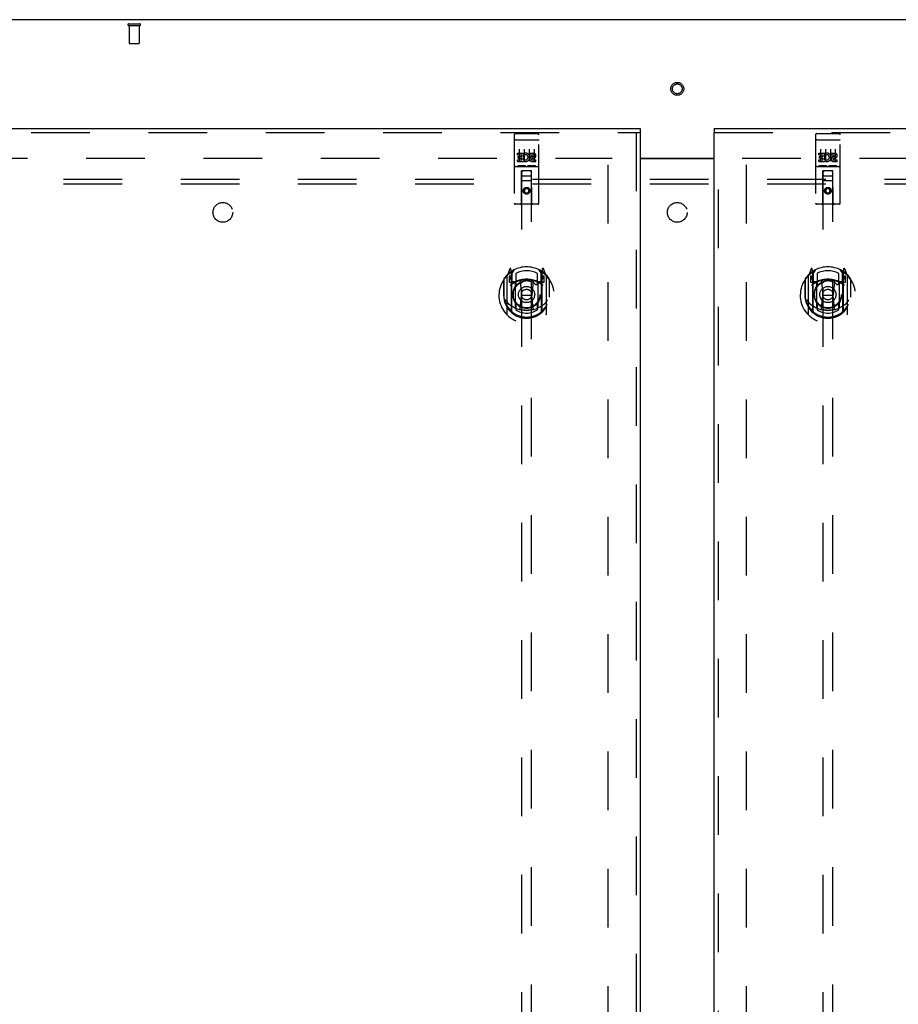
# Model space of a CAD drawing. Header units: inches. Extents: x 0 to 270, y 0 to 175.
# Tile 69 of 81: x 75 to 97, y 98 to 123. Entities that reach past the tile are written whole.
import ezdxf

# ---------------------------------------------------------------- set-up
doc = ezdxf.new("R2010")
doc.units = ezdxf.units.IN
doc.header["$LTSCALE"] = 14.84127
doc.header["$MEASUREMENT"] = 0
doc.linetypes.add('HIDDEN', pattern=[0.2, 0.1, -0.1])
doc.layers.get('0').update_dxf_attribs({"linetype": 'CONTINUOUS'})
for name, color, linetype in [('DEFAULT_2', 8, 'HIDDEN'), ('LEFTHAND_DOOR_ASSEMBLY', 7, 'CONTINUOUS'), ('RIGHTHAND_DOOR_ASSEMBLY', 7, 'CONTINUOUS'), ('SUBPANEL', 7, 'CONTINUOUS')]:
    doc.layers.add(name, color=color, linetype=linetype)

msp = doc.modelspace()

# ---------------------------------------------------------------- linework, layer by layer
at = {"color": 3, "linetype": 'Continuous'}
for p, q in [((130.089, 123.103), (52.443, 123.103)), ((90.328, 119.603), (92.203, 119.603)), ((90.328, 119.588), (92.203, 119.588))]:
    msp.add_line(p, q, dxfattribs=at)
at = {"layer": 'DEFAULT_2', "color": 8, "linetype": 'HIDDEN'}
for p, q in [((77.381, 122.999), (77.665, 122.999)), ((77.381, 122.956), (77.665, 122.956)), ((77.399, 122.956), (77.399, 122.509)), ((77.647, 122.956), (77.647, 122.509)), ((77.409, 122.499), (77.637, 122.499)), ((55.53, 119.603), (89.62, 119.603)), ((89.516, 58.582), (89.516, 119.624)), ((92.912, 119.603), (127.002, 119.603)), ((93.016, 58.582), (93.016, 119.624))]:
    msp.add_line(p, q, dxfattribs=at)
for radius in [0.164, 0.124]:
    msp.add_circle((91.266, 121.353), radius, dxfattribs=at)
for centre, radius, start, end in [((77.381, 122.977), 0.0215, 90, 270), ((77.665, 122.977), 0.0215, 270, 90), ((77.409, 122.509), 0.01, 180, 270), ((77.637, 122.509), 0.01, 270, 360)]:
    msp.add_arc(centre, radius, start, end, dxfattribs=at)
at = {"layer": 'LEFTHAND_DOOR_ASSEMBLY', "color": 3, "linetype": 'Continuous'}
for p, q in [((54.141, 120.353), (90.328, 120.353)), ((90.328, 120.249), (90.328, 57.957))]:
    msp.add_line(p, q, dxfattribs=at)
at = {"layer": 'LEFTHAND_DOOR_ASSEMBLY', "color": 7, "linetype": 'Continuous'}
msp.add_line((90.328, 120.353), (90.328, 120.249), dxfattribs=at)
at = {"layer": 'LEFTHAND_DOOR_ASSEMBLY', "color": 8, "linetype": 'HIDDEN'}
for p, q in [((54.141, 120.249), (90.328, 120.249)), ((87.141, 120.19), (87.141, 118.465)), ((87.171, 120.22), (87.736, 120.22)), ((87.766, 118.465), (87.766, 120.19)), ((90.224, 120.249), (90.224, 57.957)), ((87.157, 120.062), (87.157, 120.061)), ((87.158, 120.062), (87.157, 120.062)), ((87.159, 120.062), (87.158, 120.062)), ((87.16, 120.062), (87.159, 120.062)), ((87.161, 120.062), (87.16, 120.062)), ((87.161, 120.062), (87.161, 120.062)), ((87.162, 120.062), (87.161, 120.062)), ((87.163, 120.062), (87.162, 120.062)), ((87.164, 120.062), (87.163, 120.062)), ((87.165, 120.062), (87.164, 120.062)), ((87.165, 120.062), (87.165, 120.062)), ((87.166, 120.062), (87.165, 120.062)), ((87.167, 120.062), (87.166, 120.062)), ((87.168, 120.062), (87.167, 120.062)), ((87.169, 120.062), (87.168, 120.062)), ((87.17, 120.062), (87.169, 120.062)), ((87.17, 120.062), (87.17, 120.062)), ((87.17, 120.062), (87.736, 120.062)), ((87.266, 119.829), (87.266, 119.523)), ((87.391, 119.829), (87.391, 119.523)), ((87.516, 119.829), (87.516, 119.523)), ((87.641, 119.829), (87.641, 119.523)), ((87.736, 120.062), (87.737, 120.062)), ((87.737, 120.062), (87.738, 120.062)), ((87.738, 120.062), (87.738, 120.062)), ((87.738, 120.062), (87.739, 120.062)), ((87.739, 120.062), (87.74, 120.062)), ((87.74, 120.062), (87.741, 120.062)), ((87.741, 120.062), (87.742, 120.062)), ((87.742, 120.062), (87.743, 120.062)), ((87.743, 120.062), (87.743, 120.062)), ((87.743, 120.062), (87.744, 120.062)), ((87.744, 120.062), (87.745, 120.062)), ((87.745, 120.062), (87.746, 120.062)), ((87.746, 120.062), (87.747, 120.062)), ((87.747, 120.062), (87.747, 120.062)), ((87.747, 120.062), (87.748, 120.062)), ((87.748, 120.062), (87.749, 120.062)), ((87.222, 119.685), (87.222, 119.728)), ((87.222, 119.728), (87.378, 119.728)), ((87.222, 119.685), (87.335, 119.685)), ((87.243, 119.6), (87.243, 119.643)), ((87.243, 119.643), (87.335, 119.643)), ((87.243, 119.6), (87.335, 119.6)), ((87.335, 119.643), (87.335, 119.685)), ((87.335, 119.557), (87.335, 119.6)), ((87.378, 119.55), (87.378, 119.728)), ((87.402, 119.679), (87.385, 119.719)), ((87.534, 119.685), (87.534, 119.728)), ((87.534, 119.728), (87.626, 119.728)), ((87.534, 119.685), (87.626, 119.685)), ((87.594, 119.6), (87.64, 119.6)), ((87.598, 119.641), (87.626, 119.641)), ((87.171, 119.392), (87.736, 119.392)), ((87.222, 119.514), (87.222, 119.557)), ((87.222, 119.557), (87.335, 119.557)), ((87.222, 119.514), (87.378, 119.514)), ((87.414, 119.408), (87.242, 119.408)), ((87.378, 119.55), (87.391, 119.569)), ((87.378, 119.514), (87.378, 119.527)), ((87.381, 119.525), (87.378, 119.527)), ((87.664, 119.408), (87.492, 119.408)), ((87.598, 119.557), (87.69, 119.557)), ((87.598, 119.514), (87.69, 119.514)), ((87.69, 119.514), (87.69, 119.557)), ((87.323, 118.465), (87.327, 119.275)), ((87.328, 119.275), (87.327, 119.275)), ((87.328, 119.275), (87.328, 91.274)), ((87.578, 119.275), (87.328, 119.275)), ((87.368, 119.15), (87.538, 119.15)), ((87.578, 91.274), (87.578, 119.275)), ((87.58, 119.275), (87.578, 119.275)), ((87.583, 118.465), (87.58, 119.275)), ((87.581, 119.025), (87.326, 119.025)), ((87.453, 118.847), (87.391, 118.811)), ((87.453, 118.836), (87.401, 118.805)), ((87.453, 118.847), (87.453, 118.836)), ((87.516, 118.811), (87.453, 118.847)), ((87.506, 118.805), (87.453, 118.836)), ((87.391, 118.811), (87.391, 118.739)), ((87.391, 118.811), (87.401, 118.805)), ((87.391, 118.739), (87.401, 118.745)), ((87.391, 118.739), (87.453, 118.703)), ((87.401, 118.805), (87.401, 118.745)), ((87.401, 118.745), (87.453, 118.714)), ((87.453, 118.714), (87.506, 118.745)), ((87.453, 118.703), (87.516, 118.739)), ((87.453, 118.703), (87.453, 118.714)), ((87.516, 118.811), (87.506, 118.805)), ((87.506, 118.745), (87.506, 118.805)), ((87.516, 118.739), (87.506, 118.745)), ((87.516, 118.739), (87.516, 118.811)), ((87.736, 118.435), (87.171, 118.435)), ((86.953, 116.615), (86.953, 115.648)), ((87.028, 116.801), (86.958, 116.626)), ((87.011, 116.61), (87.011, 116.46)), ((87.078, 116.61), (87.011, 116.61)), ((87.019, 116.603), (87.049, 116.557)), ((87.05, 116.721), (87.049, 116.721)), ((87.05, 116.721), (87.049, 116.721)), ((87.05, 116.721), (87.05, 116.721)), ((87.071, 116.718), (87.057, 116.798)), ((87.071, 115.701), (87.071, 116.718)), ((87.078, 116.67), (87.148, 116.779)), ((87.078, 115.726), (87.078, 116.729)), ((87.081, 116.705), (87.081, 116.497)), ((87.178, 116.683), (87.178, 116.43)), ((87.728, 116.43), (87.728, 116.683)), ((87.758, 116.779), (87.828, 116.67)), ((87.826, 116.497), (87.826, 116.705)), ((87.828, 115.726), (87.828, 116.729)), ((87.896, 116.61), (87.828, 116.61)), ((87.85, 116.798), (87.836, 116.718)), ((87.836, 116.718), (87.836, 115.701)), ((87.857, 116.721), (87.853, 116.724)), ((87.858, 116.557), (87.888, 116.603)), ((87.949, 116.626), (87.879, 116.801)), ((87.896, 116.46), (87.896, 116.61)), ((87.953, 115.648), (87.953, 116.615)), ((86.871, 116.52), (86.871, 116.131)), ((86.878, 116.542), (86.878, 116.085)), ((87.011, 116.46), (87.071, 116.46)), ((87.171, 116.459), (87.098, 116.459)), ((87.101, 116.477), (87.167, 116.477)), ((87.171, 115.818), (87.171, 116.449)), ((87.29, 116.476), (87.321, 116.131)), ((87.616, 116.476), (87.586, 116.131)), ((87.808, 116.459), (87.736, 116.459)), ((87.736, 116.449), (87.736, 115.818)), ((87.74, 116.477), (87.806, 116.477)), ((87.836, 116.46), (87.896, 116.46)), ((88.028, 116.542), (88.028, 116.085)), ((88.036, 116.131), (88.036, 116.52)), ((86.871, 116.131), (86.886, 116.131)), ((86.878, 116.085), (86.879, 116.082)), ((87.291, 115.792), (87.321, 116.131)), ((87.321, 116.131), (87.586, 116.131)), ((87.616, 115.792), (87.586, 116.131)), ((88.036, 116.131), (88.021, 116.131)), ((88.028, 116.085), (88.028, 116.082)), ((87.178, 115.869), (87.178, 115.766)), ((87.728, 115.766), (87.728, 115.869))]:
    msp.add_line(p, q, dxfattribs=at)
for points in [[(87.157, 120.061), (87.156, 120.061), (87.156, 120.061), (87.156, 120.061), (87.155, 120.061), (87.155, 120.061), (87.155, 120.061), (87.154, 120.061), (87.154, 120.061), (87.154, 120.061), (87.153, 120.061), (87.153, 120.061), (87.152, 120.061), (87.152, 120.061), (87.152, 120.061), (87.152, 120.061), (87.151, 120.061), (87.151, 120.06), (87.151, 120.06), (87.15, 120.06), (87.15, 120.06), (87.15, 120.06), (87.149, 120.06), (87.149, 120.06), (87.149, 120.06), (87.148, 120.06), (87.148, 120.06), (87.148, 120.06), (87.148, 120.06), (87.147, 120.06), (87.147, 120.059), (87.147, 120.059), (87.147, 120.059), (87.146, 120.059), (87.146, 120.059), (87.146, 120.059), (87.146, 120.059), (87.145, 120.059), (87.145, 120.059), (87.145, 120.059), (87.145, 120.059), (87.145, 120.059), (87.144, 120.058), (87.144, 120.058), (87.144, 120.058), (87.144, 120.058), (87.144, 120.058), (87.143, 120.058), (87.143, 120.058), (87.143, 120.058), (87.143, 120.058), (87.143, 120.058), (87.143, 120.057), (87.143, 120.057), (87.142, 120.057), (87.142, 120.057), (87.142, 120.057), (87.142, 120.057), (87.142, 120.057), (87.142, 120.057), (87.142, 120.057), (87.142, 120.057), (87.142, 120.056), (87.141, 120.056), (87.141, 120.056), (87.141, 120.056), (87.141, 120.056), (87.141, 120.056), (87.141, 120.056), (87.141, 120.056), (87.141, 120.056), (87.141, 120.056), (87.141, 120.055), (87.141, 120.055), (87.141, 120.055), (87.141, 120.055), (87.141, 120.055), (87.141, 120.055)], [(87.749, 120.062), (87.75, 120.062), (87.75, 120.061), (87.75, 120.061), (87.751, 120.061), (87.751, 120.061), (87.751, 120.061), (87.752, 120.061), (87.752, 120.061), (87.753, 120.061), (87.753, 120.061), (87.753, 120.061), (87.754, 120.061), (87.754, 120.061), (87.754, 120.061), (87.755, 120.061), (87.755, 120.061), (87.755, 120.061), (87.756, 120.061), (87.756, 120.06), (87.756, 120.06), (87.756, 120.06), (87.757, 120.06), (87.757, 120.06), (87.757, 120.06), (87.758, 120.06), (87.758, 120.06), (87.758, 120.06), (87.759, 120.06), (87.759, 120.06), (87.759, 120.06), (87.759, 120.06), (87.76, 120.059), (87.76, 120.059), (87.76, 120.059), (87.76, 120.059), (87.761, 120.059), (87.761, 120.059), (87.761, 120.059), (87.761, 120.059), (87.761, 120.059), (87.762, 120.059), (87.762, 120.059), (87.762, 120.059), (87.762, 120.058), (87.763, 120.058), (87.763, 120.058), (87.763, 120.058), (87.763, 120.058), (87.763, 120.058), (87.763, 120.058), (87.764, 120.058), (87.764, 120.058), (87.764, 120.058), (87.764, 120.057), (87.764, 120.057), (87.764, 120.057), (87.764, 120.057), (87.765, 120.057), (87.765, 120.057), (87.765, 120.057), (87.765, 120.057), (87.765, 120.057), (87.765, 120.057), (87.765, 120.056), (87.765, 120.056), (87.765, 120.056), (87.765, 120.056), (87.766, 120.056), (87.766, 120.056), (87.766, 120.056), (87.766, 120.056), (87.766, 120.056), (87.766, 120.056), (87.766, 120.055), (87.766, 120.055), (87.766, 120.055), (87.766, 120.055), (87.766, 120.055), (87.766, 120.055)], [(87.242, 119.408), (87.242, 119.408), (87.242, 119.408), (87.242, 119.408), (87.242, 119.408), (87.241, 119.408), (87.241, 119.408), (87.241, 119.408), (87.241, 119.408), (87.241, 119.408), (87.24, 119.408), (87.24, 119.408), (87.24, 119.408), (87.24, 119.408), (87.24, 119.408), (87.24, 119.409), (87.239, 119.409), (87.239, 119.409), (87.239, 119.409), (87.239, 119.409), (87.239, 119.409), (87.239, 119.409), (87.239, 119.409), (87.238, 119.409), (87.238, 119.409), (87.238, 119.409), (87.238, 119.409), (87.238, 119.409), (87.238, 119.409), (87.238, 119.409), (87.237, 119.409), (87.237, 119.409), (87.237, 119.409), (87.237, 119.409), (87.237, 119.409), (87.237, 119.409), (87.237, 119.409), (87.237, 119.409), (87.237, 119.409), (87.236, 119.409), (87.236, 119.409), (87.236, 119.409), (87.236, 119.409), (87.236, 119.409), (87.236, 119.409), (87.236, 119.41), (87.236, 119.41)], [(87.421, 119.41), (87.421, 119.41), (87.421, 119.409), (87.421, 119.409), (87.421, 119.409), (87.42, 119.409), (87.42, 119.409), (87.42, 119.409), (87.42, 119.409), (87.42, 119.409), (87.42, 119.409), (87.42, 119.409), (87.42, 119.409), (87.42, 119.409), (87.419, 119.409), (87.419, 119.409), (87.419, 119.409), (87.419, 119.409), (87.419, 119.409), (87.419, 119.409), (87.419, 119.409), (87.419, 119.409), (87.418, 119.409), (87.418, 119.409), (87.418, 119.409), (87.418, 119.409), (87.418, 119.409), (87.418, 119.409), (87.418, 119.409), (87.417, 119.409), (87.417, 119.409), (87.417, 119.409), (87.417, 119.408), (87.417, 119.408), (87.417, 119.408), (87.416, 119.408), (87.416, 119.408), (87.416, 119.408), (87.416, 119.408), (87.416, 119.408), (87.416, 119.408), (87.415, 119.408), (87.415, 119.408), (87.415, 119.408), (87.415, 119.408), (87.414, 119.408)], [(87.492, 119.408), (87.492, 119.408), (87.492, 119.408), (87.492, 119.408), (87.492, 119.408), (87.491, 119.408), (87.491, 119.408), (87.491, 119.408), (87.491, 119.408), (87.491, 119.408), (87.49, 119.408), (87.49, 119.408), (87.49, 119.408), (87.49, 119.408), (87.49, 119.408), (87.49, 119.409), (87.489, 119.409), (87.489, 119.409), (87.489, 119.409), (87.489, 119.409), (87.489, 119.409), (87.489, 119.409), (87.489, 119.409), (87.488, 119.409), (87.488, 119.409), (87.488, 119.409), (87.488, 119.409), (87.488, 119.409), (87.488, 119.409), (87.488, 119.409), (87.487, 119.409), (87.487, 119.409), (87.487, 119.409), (87.487, 119.409), (87.487, 119.409), (87.487, 119.409), (87.487, 119.409), (87.487, 119.409), (87.487, 119.409), (87.487, 119.409), (87.486, 119.409), (87.486, 119.409), (87.486, 119.409), (87.486, 119.409), (87.486, 119.409), (87.486, 119.41), (87.486, 119.41)], [(87.671, 119.41), (87.671, 119.41), (87.671, 119.409), (87.671, 119.409), (87.671, 119.409), (87.67, 119.409), (87.67, 119.409), (87.67, 119.409), (87.67, 119.409), (87.67, 119.409), (87.67, 119.409), (87.67, 119.409), (87.67, 119.409), (87.67, 119.409), (87.669, 119.409), (87.669, 119.409), (87.669, 119.409), (87.669, 119.409), (87.669, 119.409), (87.669, 119.409), (87.669, 119.409), (87.669, 119.409), (87.668, 119.409), (87.668, 119.409), (87.668, 119.409), (87.668, 119.409), (87.668, 119.409), (87.668, 119.409), (87.668, 119.409), (87.667, 119.409), (87.667, 119.409), (87.667, 119.409), (87.667, 119.408), (87.667, 119.408), (87.667, 119.408), (87.666, 119.408), (87.666, 119.408), (87.666, 119.408), (87.666, 119.408), (87.666, 119.408), (87.666, 119.408), (87.665, 119.408), (87.665, 119.408), (87.665, 119.408), (87.665, 119.408), (87.664, 119.408)], [(86.921, 116.018), (86.924, 116.013), (86.927, 116.008), (86.93, 116.003), (86.933, 115.998), (86.936, 115.994), (86.938, 115.99), (86.941, 115.985), (86.944, 115.982), (86.946, 115.978), (86.949, 115.974), (86.951, 115.971), (86.954, 115.967), (86.956, 115.964), (86.958, 115.961), (86.96, 115.958), (86.963, 115.955), (86.965, 115.953), (86.967, 115.95), (86.969, 115.947), (86.971, 115.945), (86.973, 115.943), (86.975, 115.94), (86.977, 115.938), (86.979, 115.936), (86.981, 115.934), (86.983, 115.932), (86.984, 115.93), (86.986, 115.928), (86.988, 115.927), (86.99, 115.925), (86.991, 115.923), (86.993, 115.922), (86.994, 115.92), (86.996, 115.919), (86.998, 115.918), (86.999, 115.916)], [(87.908, 115.916), (87.909, 115.918), (87.911, 115.919), (87.912, 115.92), (87.914, 115.922), (87.915, 115.923), (87.917, 115.925), (87.919, 115.927), (87.921, 115.928), (87.922, 115.93), (87.924, 115.932), (87.926, 115.934), (87.928, 115.936), (87.93, 115.938), (87.932, 115.94), (87.934, 115.943), (87.936, 115.945), (87.938, 115.947), (87.94, 115.95), (87.942, 115.953), (87.944, 115.955), (87.946, 115.958), (87.949, 115.961), (87.951, 115.964), (87.953, 115.967), (87.956, 115.971), (87.958, 115.974), (87.96, 115.978), (87.963, 115.982), (87.966, 115.985), (87.968, 115.99), (87.971, 115.994), (87.974, 115.998), (87.977, 116.003), (87.98, 116.008), (87.983, 116.013), (87.986, 116.018)], [(87.641, 115.775), (87.636, 115.773), (87.631, 115.772), (87.625, 115.77), (87.62, 115.769), (87.614, 115.768), (87.609, 115.766), (87.603, 115.765), (87.598, 115.764), (87.592, 115.763), (87.587, 115.762), (87.581, 115.761), (87.576, 115.76), (87.57, 115.759), (87.565, 115.758), (87.559, 115.757), (87.554, 115.756), (87.548, 115.755), (87.543, 115.755), (87.537, 115.754), (87.532, 115.753), (87.526, 115.753), (87.52, 115.752), (87.515, 115.752), (87.509, 115.751), (87.504, 115.751), (87.498, 115.75), (87.493, 115.75), (87.487, 115.75), (87.481, 115.749), (87.476, 115.749), (87.47, 115.749), (87.465, 115.749), (87.459, 115.749), (87.453, 115.749), (87.448, 115.749), (87.442, 115.749), (87.437, 115.749), (87.431, 115.749), (87.425, 115.749), (87.42, 115.75), (87.414, 115.75), (87.409, 115.75), (87.403, 115.751), (87.397, 115.751), (87.392, 115.752), (87.386, 115.752), (87.381, 115.753), (87.375, 115.753), (87.37, 115.754), (87.364, 115.755), (87.359, 115.755), (87.353, 115.756), (87.347, 115.757), (87.342, 115.758), (87.336, 115.759), (87.331, 115.76), (87.325, 115.761), (87.32, 115.762), (87.314, 115.763), (87.309, 115.764), (87.303, 115.765), (87.298, 115.766), (87.293, 115.768), (87.287, 115.769), (87.282, 115.77), (87.276, 115.772), (87.271, 115.773), (87.265, 115.775)]]:
    msp.add_lwpolyline(points, dxfattribs=at)
for centre, radius in [((87.453, 118.775), 0.085), ((87.453, 118.775), 0.0845), ((87.453, 116.149), 0.35), ((87.453, 116.149), 0.335), ((87.453, 116.149), 0.205), ((87.453, 116.149), 0.133)]:
    msp.add_circle(centre, radius, dxfattribs=at)
for centre, radius, start, end in [((87.171, 120.19), 0.03, 90, 180), ((87.736, 120.19), 0.03, 0, 90), ((87.427, 119.621), 0.107, 244.2636, 113.4027), ((87.427, 119.621), 0.0639, 234.8895, 113.4026), ((87.598, 119.578), 0.0635, 90, 270), ((87.598, 119.579), 0.0219, 100.307, 270), ((87.626, 119.663), 0.0644, 282.2995, 90.0775), ((87.626, 119.663), 0.0219, 269.9011, 90), ((87.171, 119.362), 0.03, 90, 180), ((87.736, 119.362), 0.03, 0, 90), ((87.368, 119.235), 0.04, 90, 180), ((87.368, 119.19), 0.04, 180, 270), ((87.538, 119.235), 0.04, 0, 90), ((87.538, 119.19), 0.04, 270, 360), ((87.171, 118.465), 0.03, 180, 270), ((87.293, 118.465), 0.03, 270, 360), ((87.613, 118.465), 0.03, 180, 270), ((87.736, 118.465), 0.03, 270, 360), ((87.453, 116.149), 0.7, 35.2961, 144.7039), ((87.453, 116.131), 0.7, 125.5126, 54.4874), ((86.968, 116.615), 0.015, 135.0748, 180), ((87.023, 116.605), 0.005, 90, 212.6792), ((87.042, 116.796), 0.015, 10, 158.1959), ((87.058, 116.685), 0.02, 0, 125.5126), ((87.061, 116.705), 0.02, 0, 125.2543), ((87.098, 116.729), 0.02, 121.4688, 179.9992), ((87.453, 116.149), 0.6, 62.7204, 117.2796), ((87.808, 116.729), 0.02, 0, 58.5295), ((87.846, 116.705), 0.02, 54.7457, 180), ((87.848, 116.685), 0.02, 54.4874, 180), ((87.865, 116.796), 0.015, 21.8041, 170), ((87.883, 116.605), 0.005, 327.3208, 90), ((87.938, 116.615), 0.015, 0, 44.9252), ((86.898, 116.542), 0.02, 144.7039, 180), ((87.453, 115.819), 0.7, 53.2319, 126.7681), ((86.89, 116.455), 0.188, 0, 32.6792), ((87.098, 116.479), 0.02, 180, 270), ((87.101, 116.497), 0.02, 180, 270), ((87.167, 116.497), 0.02, 270, 293.464), ((87.186, 116.449), 0.015, 112.9863, 180), ((87.453, 115.837), 0.7, 66.536, 113.464), ((87.208, 116.43), 0.03, 180, 311.1261), ((87.453, 116.149), 0.343, 48.8739, 131.1261), ((87.27, 116.474), 0.02, 5.0796, 105.6131), ((87.636, 116.474), 0.02, 74.3869, 174.9204), ((87.698, 116.43), 0.03, 228.8739, 360), ((87.721, 116.449), 0.015, 0, 67.0137), ((87.74, 116.497), 0.02, 246.536, 270), ((87.806, 116.497), 0.02, 270, 360), ((87.808, 116.479), 0.02, 270, 360), ((88.016, 116.455), 0.188, 147.3208, 180), ((88.008, 116.542), 0.02, 0, 35.2961), ((87.453, 116.134), 0.583, 180.2464, 359.7536), ((86.898, 116.085), 0.02, 180, 187.6622), ((88.008, 116.085), 0.02, 352.3378, 360), ((87.453, 116.159), 0.58, 187.6622, 352.3378), ((87.453, 116.449), 0.7, 229.529, 310.471), ((87.208, 115.869), 0.03, 48.8739, 180), ((87.453, 116.149), 0.343, 228.8739, 311.1261), ((87.698, 115.869), 0.03, 0, 131.1261), ((86.968, 115.648), 0.015, 180, 224.9252), ((87.086, 115.701), 0.015, 180, 229.6413), ((87.098, 115.726), 0.02, 180, 230.6594), ((87.186, 115.818), 0.015, 180, 247.0137), ((87.453, 116.159), 0.48, 235.0461, 304.9539), ((87.271, 115.794), 0.02, 254.4248, 354.9204), ((87.636, 115.794), 0.02, 185.0796, 285.5752), ((87.721, 115.818), 0.015, 292.9863, 360), ((87.808, 115.726), 0.02, 309.3378, 359.9984), ((87.821, 115.701), 0.015, 310.3587, 360), ((87.938, 115.648), 0.015, 315.0748, 360)]:
    msp.add_arc(centre, radius, start, end, dxfattribs=at)
at = {"layer": 'RIGHTHAND_DOOR_ASSEMBLY', "color": 7, "linetype": 'Continuous'}
msp.add_line((92.203, 120.353), (92.203, 120.249), dxfattribs=at)
at = {"layer": 'RIGHTHAND_DOOR_ASSEMBLY', "color": 3, "linetype": 'Continuous'}
for p, q in [((92.203, 120.353), (128.391, 120.353)), ((92.203, 57.957), (92.203, 120.249))]:
    msp.add_line(p, q, dxfattribs=at)
at = {"layer": 'RIGHTHAND_DOOR_ASSEMBLY', "color": 8, "linetype": 'HIDDEN'}
for p, q in [((92.203, 120.249), (128.391, 120.249)), ((92.307, 57.957), (92.307, 120.249)), ((94.766, 120.19), (94.766, 118.465)), ((94.796, 120.22), (95.361, 120.22)), ((95.391, 118.465), (95.391, 120.19)), ((94.782, 120.062), (94.782, 120.061)), ((94.783, 120.062), (94.782, 120.062)), ((94.784, 120.062), (94.783, 120.062)), ((94.785, 120.062), (94.784, 120.062)), ((94.786, 120.062), (94.785, 120.062)), ((94.786, 120.062), (94.786, 120.062)), ((94.787, 120.062), (94.786, 120.062)), ((94.788, 120.062), (94.787, 120.062)), ((94.789, 120.062), (94.788, 120.062)), ((94.79, 120.062), (94.789, 120.062)), ((94.79, 120.062), (94.79, 120.062)), ((94.791, 120.062), (94.79, 120.062)), ((94.792, 120.062), (94.791, 120.062)), ((94.793, 120.062), (94.792, 120.062)), ((94.794, 120.062), (94.793, 120.062)), ((94.795, 120.062), (94.794, 120.062)), ((94.795, 120.062), (94.795, 120.062)), ((94.795, 120.062), (95.361, 120.062)), ((94.891, 119.829), (94.891, 119.523)), ((95.016, 119.829), (95.016, 119.523)), ((95.141, 119.829), (95.141, 119.523)), ((95.266, 119.829), (95.266, 119.523)), ((95.361, 120.062), (95.362, 120.062)), ((95.362, 120.062), (95.363, 120.062)), ((95.363, 120.062), (95.363, 120.062)), ((95.363, 120.062), (95.364, 120.062)), ((95.364, 120.062), (95.365, 120.062)), ((95.365, 120.062), (95.366, 120.062)), ((95.366, 120.062), (95.367, 120.062)), ((95.367, 120.062), (95.368, 120.062)), ((95.368, 120.062), (95.368, 120.062)), ((95.368, 120.062), (95.369, 120.062)), ((95.369, 120.062), (95.37, 120.062)), ((95.37, 120.062), (95.371, 120.062)), ((95.371, 120.062), (95.372, 120.062)), ((95.372, 120.062), (95.372, 120.062)), ((95.372, 120.062), (95.373, 120.062)), ((95.373, 120.062), (95.374, 120.062)), ((94.847, 119.685), (94.847, 119.728)), ((94.847, 119.728), (95.003, 119.728)), ((94.847, 119.685), (94.96, 119.685)), ((94.868, 119.6), (94.868, 119.643)), ((94.868, 119.643), (94.96, 119.643)), ((94.868, 119.6), (94.96, 119.6)), ((94.96, 119.643), (94.96, 119.685)), ((94.96, 119.557), (94.96, 119.6)), ((95.003, 119.55), (95.003, 119.728)), ((95.027, 119.679), (95.01, 119.719)), ((95.159, 119.685), (95.159, 119.728)), ((95.159, 119.728), (95.251, 119.728)), ((95.159, 119.685), (95.251, 119.685)), ((95.219, 119.6), (95.265, 119.6)), ((95.223, 119.641), (95.251, 119.641)), ((94.796, 119.392), (95.361, 119.392)), ((94.847, 119.514), (94.847, 119.557)), ((94.847, 119.557), (94.96, 119.557)), ((94.847, 119.514), (95.003, 119.514)), ((95.039, 119.408), (94.867, 119.408)), ((95.003, 119.55), (95.016, 119.569)), ((95.003, 119.514), (95.003, 119.527)), ((95.006, 119.525), (95.003, 119.527)), ((95.289, 119.408), (95.117, 119.408)), ((95.223, 119.557), (95.315, 119.557)), ((95.223, 119.514), (95.315, 119.514)), ((95.315, 119.514), (95.315, 119.557)), ((94.948, 118.465), (94.952, 119.275)), ((94.953, 119.275), (94.952, 119.275)), ((94.953, 119.275), (94.953, 91.274)), ((95.203, 119.275), (94.953, 119.275)), ((94.993, 119.15), (95.163, 119.15)), ((95.203, 91.274), (95.203, 119.275)), ((95.205, 119.275), (95.203, 119.275)), ((95.208, 118.465), (95.205, 119.275)), ((95.206, 119.025), (94.951, 119.025)), ((95.078, 118.847), (95.016, 118.811)), ((95.078, 118.836), (95.026, 118.805)), ((95.078, 118.847), (95.078, 118.836)), ((95.141, 118.811), (95.078, 118.847)), ((95.131, 118.805), (95.078, 118.836)), ((95.016, 118.811), (95.016, 118.739)), ((95.016, 118.811), (95.026, 118.805)), ((95.016, 118.739), (95.026, 118.745)), ((95.016, 118.739), (95.078, 118.703)), ((95.026, 118.805), (95.026, 118.745)), ((95.026, 118.745), (95.078, 118.714)), ((95.078, 118.714), (95.131, 118.745)), ((95.078, 118.703), (95.141, 118.739)), ((95.078, 118.703), (95.078, 118.714)), ((95.141, 118.811), (95.131, 118.805)), ((95.131, 118.745), (95.131, 118.805)), ((95.141, 118.739), (95.131, 118.745)), ((95.141, 118.739), (95.141, 118.811)), ((95.361, 118.435), (94.796, 118.435)), ((94.578, 116.615), (94.578, 115.648)), ((94.653, 116.801), (94.583, 116.626)), ((94.636, 116.61), (94.636, 116.46)), ((94.703, 116.61), (94.636, 116.61)), ((94.644, 116.603), (94.674, 116.557)), ((94.675, 116.721), (94.674, 116.721)), ((94.675, 116.721), (94.674, 116.721)), ((94.675, 116.721), (94.675, 116.721)), ((94.696, 116.718), (94.682, 116.798)), ((94.696, 115.701), (94.696, 116.718)), ((94.703, 116.67), (94.773, 116.779)), ((94.703, 115.726), (94.703, 116.729)), ((94.706, 116.705), (94.706, 116.497)), ((94.803, 116.683), (94.803, 116.43)), ((95.353, 116.43), (95.353, 116.683)), ((95.383, 116.779), (95.453, 116.67)), ((95.451, 116.497), (95.451, 116.705)), ((95.453, 115.726), (95.453, 116.729)), ((95.521, 116.61), (95.453, 116.61)), ((95.475, 116.798), (95.461, 116.718)), ((95.461, 116.718), (95.461, 115.701)), ((95.482, 116.721), (95.478, 116.724)), ((95.483, 116.557), (95.513, 116.603)), ((95.574, 116.626), (95.504, 116.801)), ((95.521, 116.46), (95.521, 116.61)), ((95.578, 115.648), (95.578, 116.615)), ((94.496, 116.52), (94.496, 116.131)), ((94.503, 116.542), (94.503, 116.085)), ((94.636, 116.46), (94.696, 116.46)), ((94.796, 116.459), (94.723, 116.459)), ((94.726, 116.477), (94.792, 116.477)), ((94.796, 115.818), (94.796, 116.449)), ((94.915, 116.476), (94.946, 116.131)), ((95.241, 116.476), (95.211, 116.131)), ((95.433, 116.459), (95.361, 116.459)), ((95.361, 116.449), (95.361, 115.818)), ((95.365, 116.477), (95.431, 116.477)), ((95.461, 116.46), (95.521, 116.46)), ((95.653, 116.542), (95.653, 116.085)), ((95.661, 116.131), (95.661, 116.52)), ((94.496, 116.131), (94.511, 116.131)), ((94.503, 116.085), (94.504, 116.082)), ((94.916, 115.792), (94.946, 116.131)), ((94.946, 116.131), (95.211, 116.131)), ((95.241, 115.792), (95.211, 116.131)), ((95.661, 116.131), (95.646, 116.131)), ((95.653, 116.085), (95.653, 116.082)), ((94.803, 115.869), (94.803, 115.766)), ((95.353, 115.766), (95.353, 115.869))]:
    msp.add_line(p, q, dxfattribs=at)
for points in [[(94.782, 120.061), (94.781, 120.061), (94.781, 120.061), (94.781, 120.061), (94.78, 120.061), (94.78, 120.061), (94.78, 120.061), (94.779, 120.061), (94.779, 120.061), (94.779, 120.061), (94.778, 120.061), (94.778, 120.061), (94.777, 120.061), (94.777, 120.061), (94.777, 120.061), (94.777, 120.061), (94.776, 120.061), (94.776, 120.06), (94.776, 120.06), (94.775, 120.06), (94.775, 120.06), (94.775, 120.06), (94.774, 120.06), (94.774, 120.06), (94.774, 120.06), (94.773, 120.06), (94.773, 120.06), (94.773, 120.06), (94.773, 120.06), (94.772, 120.06), (94.772, 120.059), (94.772, 120.059), (94.772, 120.059), (94.771, 120.059), (94.771, 120.059), (94.771, 120.059), (94.771, 120.059), (94.77, 120.059), (94.77, 120.059), (94.77, 120.059), (94.77, 120.059), (94.77, 120.059), (94.769, 120.058), (94.769, 120.058), (94.769, 120.058), (94.769, 120.058), (94.769, 120.058), (94.768, 120.058), (94.768, 120.058), (94.768, 120.058), (94.768, 120.058), (94.768, 120.058), (94.768, 120.057), (94.768, 120.057), (94.767, 120.057), (94.767, 120.057), (94.767, 120.057), (94.767, 120.057), (94.767, 120.057), (94.767, 120.057), (94.767, 120.057), (94.767, 120.057), (94.767, 120.056), (94.766, 120.056), (94.766, 120.056), (94.766, 120.056), (94.766, 120.056), (94.766, 120.056), (94.766, 120.056), (94.766, 120.056), (94.766, 120.056), (94.766, 120.056), (94.766, 120.055), (94.766, 120.055), (94.766, 120.055), (94.766, 120.055), (94.766, 120.055), (94.766, 120.055)], [(95.374, 120.062), (95.375, 120.062), (95.375, 120.061), (95.375, 120.061), (95.376, 120.061), (95.376, 120.061), (95.376, 120.061), (95.377, 120.061), (95.377, 120.061), (95.378, 120.061), (95.378, 120.061), (95.378, 120.061), (95.379, 120.061), (95.379, 120.061), (95.379, 120.061), (95.38, 120.061), (95.38, 120.061), (95.38, 120.061), (95.381, 120.061), (95.381, 120.06), (95.381, 120.06), (95.381, 120.06), (95.382, 120.06), (95.382, 120.06), (95.382, 120.06), (95.383, 120.06), (95.383, 120.06), (95.383, 120.06), (95.384, 120.06), (95.384, 120.06), (95.384, 120.06), (95.384, 120.06), (95.385, 120.059), (95.385, 120.059), (95.385, 120.059), (95.385, 120.059), (95.386, 120.059), (95.386, 120.059), (95.386, 120.059), (95.386, 120.059), (95.386, 120.059), (95.387, 120.059), (95.387, 120.059), (95.387, 120.059), (95.387, 120.058), (95.388, 120.058), (95.388, 120.058), (95.388, 120.058), (95.388, 120.058), (95.388, 120.058), (95.388, 120.058), (95.389, 120.058), (95.389, 120.058), (95.389, 120.058), (95.389, 120.057), (95.389, 120.057), (95.389, 120.057), (95.389, 120.057), (95.39, 120.057), (95.39, 120.057), (95.39, 120.057), (95.39, 120.057), (95.39, 120.057), (95.39, 120.057), (95.39, 120.056), (95.39, 120.056), (95.39, 120.056), (95.39, 120.056), (95.391, 120.056), (95.391, 120.056), (95.391, 120.056), (95.391, 120.056), (95.391, 120.056), (95.391, 120.056), (95.391, 120.055), (95.391, 120.055), (95.391, 120.055), (95.391, 120.055), (95.391, 120.055), (95.391, 120.055)], [(94.867, 119.408), (94.867, 119.408), (94.867, 119.408), (94.867, 119.408), (94.867, 119.408), (94.866, 119.408), (94.866, 119.408), (94.866, 119.408), (94.866, 119.408), (94.866, 119.408), (94.865, 119.408), (94.865, 119.408), (94.865, 119.408), (94.865, 119.408), (94.865, 119.408), (94.865, 119.409), (94.864, 119.409), (94.864, 119.409), (94.864, 119.409), (94.864, 119.409), (94.864, 119.409), (94.864, 119.409), (94.864, 119.409), (94.863, 119.409), (94.863, 119.409), (94.863, 119.409), (94.863, 119.409), (94.863, 119.409), (94.863, 119.409), (94.863, 119.409), (94.862, 119.409), (94.862, 119.409), (94.862, 119.409), (94.862, 119.409), (94.862, 119.409), (94.862, 119.409), (94.862, 119.409), (94.862, 119.409), (94.862, 119.409), (94.861, 119.409), (94.861, 119.409), (94.861, 119.409), (94.861, 119.409), (94.861, 119.409), (94.861, 119.409), (94.861, 119.41), (94.861, 119.41)], [(95.046, 119.41), (95.046, 119.41), (95.046, 119.409), (95.046, 119.409), (95.046, 119.409), (95.045, 119.409), (95.045, 119.409), (95.045, 119.409), (95.045, 119.409), (95.045, 119.409), (95.045, 119.409), (95.045, 119.409), (95.045, 119.409), (95.045, 119.409), (95.044, 119.409), (95.044, 119.409), (95.044, 119.409), (95.044, 119.409), (95.044, 119.409), (95.044, 119.409), (95.044, 119.409), (95.044, 119.409), (95.043, 119.409), (95.043, 119.409), (95.043, 119.409), (95.043, 119.409), (95.043, 119.409), (95.043, 119.409), (95.043, 119.409), (95.042, 119.409), (95.042, 119.409), (95.042, 119.409), (95.042, 119.408), (95.042, 119.408), (95.042, 119.408), (95.041, 119.408), (95.041, 119.408), (95.041, 119.408), (95.041, 119.408), (95.041, 119.408), (95.041, 119.408), (95.04, 119.408), (95.04, 119.408), (95.04, 119.408), (95.04, 119.408), (95.039, 119.408)], [(95.117, 119.408), (95.117, 119.408), (95.117, 119.408), (95.117, 119.408), (95.117, 119.408), (95.116, 119.408), (95.116, 119.408), (95.116, 119.408), (95.116, 119.408), (95.116, 119.408), (95.115, 119.408), (95.115, 119.408), (95.115, 119.408), (95.115, 119.408), (95.115, 119.408), (95.115, 119.409), (95.114, 119.409), (95.114, 119.409), (95.114, 119.409), (95.114, 119.409), (95.114, 119.409), (95.114, 119.409), (95.114, 119.409), (95.113, 119.409), (95.113, 119.409), (95.113, 119.409), (95.113, 119.409), (95.113, 119.409), (95.113, 119.409), (95.113, 119.409), (95.112, 119.409), (95.112, 119.409), (95.112, 119.409), (95.112, 119.409), (95.112, 119.409), (95.112, 119.409), (95.112, 119.409), (95.112, 119.409), (95.112, 119.409), (95.112, 119.409), (95.111, 119.409), (95.111, 119.409), (95.111, 119.409), (95.111, 119.409), (95.111, 119.409), (95.111, 119.41), (95.111, 119.41)], [(95.296, 119.41), (95.296, 119.41), (95.296, 119.409), (95.296, 119.409), (95.296, 119.409), (95.295, 119.409), (95.295, 119.409), (95.295, 119.409), (95.295, 119.409), (95.295, 119.409), (95.295, 119.409), (95.295, 119.409), (95.295, 119.409), (95.295, 119.409), (95.294, 119.409), (95.294, 119.409), (95.294, 119.409), (95.294, 119.409), (95.294, 119.409), (95.294, 119.409), (95.294, 119.409), (95.294, 119.409), (95.293, 119.409), (95.293, 119.409), (95.293, 119.409), (95.293, 119.409), (95.293, 119.409), (95.293, 119.409), (95.293, 119.409), (95.292, 119.409), (95.292, 119.409), (95.292, 119.409), (95.292, 119.408), (95.292, 119.408), (95.292, 119.408), (95.291, 119.408), (95.291, 119.408), (95.291, 119.408), (95.291, 119.408), (95.291, 119.408), (95.291, 119.408), (95.29, 119.408), (95.29, 119.408), (95.29, 119.408), (95.29, 119.408), (95.289, 119.408)], [(94.546, 116.018), (94.549, 116.013), (94.552, 116.008), (94.555, 116.003), (94.558, 115.998), (94.561, 115.994), (94.563, 115.99), (94.566, 115.985), (94.569, 115.982), (94.571, 115.978), (94.574, 115.974), (94.576, 115.971), (94.579, 115.967), (94.581, 115.964), (94.583, 115.961), (94.585, 115.958), (94.588, 115.955), (94.59, 115.953), (94.592, 115.95), (94.594, 115.947), (94.596, 115.945), (94.598, 115.943), (94.6, 115.94), (94.602, 115.938), (94.604, 115.936), (94.606, 115.934), (94.608, 115.932), (94.609, 115.93), (94.611, 115.928), (94.613, 115.927), (94.615, 115.925), (94.616, 115.923), (94.618, 115.922), (94.619, 115.92), (94.621, 115.919), (94.623, 115.918), (94.624, 115.916)], [(95.533, 115.916), (95.534, 115.918), (95.536, 115.919), (95.537, 115.92), (95.539, 115.922), (95.54, 115.923), (95.542, 115.925), (95.544, 115.927), (95.546, 115.928), (95.547, 115.93), (95.549, 115.932), (95.551, 115.934), (95.553, 115.936), (95.555, 115.938), (95.557, 115.94), (95.559, 115.943), (95.561, 115.945), (95.563, 115.947), (95.565, 115.95), (95.567, 115.953), (95.569, 115.955), (95.571, 115.958), (95.574, 115.961), (95.576, 115.964), (95.578, 115.967), (95.581, 115.971), (95.583, 115.974), (95.585, 115.978), (95.588, 115.982), (95.591, 115.985), (95.593, 115.99), (95.596, 115.994), (95.599, 115.998), (95.602, 116.003), (95.605, 116.008), (95.608, 116.013), (95.611, 116.018)], [(95.266, 115.775), (95.261, 115.773), (95.256, 115.772), (95.25, 115.77), (95.245, 115.769), (95.239, 115.768), (95.234, 115.766), (95.228, 115.765), (95.223, 115.764), (95.217, 115.763), (95.212, 115.762), (95.206, 115.761), (95.201, 115.76), (95.195, 115.759), (95.19, 115.758), (95.184, 115.757), (95.179, 115.756), (95.173, 115.755), (95.168, 115.755), (95.162, 115.754), (95.157, 115.753), (95.151, 115.753), (95.145, 115.752), (95.14, 115.752), (95.134, 115.751), (95.129, 115.751), (95.123, 115.75), (95.118, 115.75), (95.112, 115.75), (95.106, 115.749), (95.101, 115.749), (95.095, 115.749), (95.09, 115.749), (95.084, 115.749), (95.078, 115.749), (95.073, 115.749), (95.067, 115.749), (95.062, 115.749), (95.056, 115.749), (95.05, 115.749), (95.045, 115.75), (95.039, 115.75), (95.034, 115.75), (95.028, 115.751), (95.022, 115.751), (95.017, 115.752), (95.011, 115.752), (95.006, 115.753), (95, 115.753), (94.995, 115.754), (94.989, 115.755), (94.984, 115.755), (94.978, 115.756), (94.972, 115.757), (94.967, 115.758), (94.961, 115.759), (94.956, 115.76), (94.95, 115.761), (94.945, 115.762), (94.939, 115.763), (94.934, 115.764), (94.928, 115.765), (94.923, 115.766), (94.918, 115.768), (94.912, 115.769), (94.907, 115.77), (94.901, 115.772), (94.896, 115.773), (94.89, 115.775)]]:
    msp.add_lwpolyline(points, dxfattribs=at)
for centre, radius in [((95.078, 118.775), 0.085), ((95.078, 118.775), 0.0845), ((95.078, 116.149), 0.35), ((95.078, 116.149), 0.335), ((95.078, 116.149), 0.205), ((95.078, 116.149), 0.133)]:
    msp.add_circle(centre, radius, dxfattribs=at)
for centre, radius, start, end in [((94.796, 120.19), 0.03, 90, 180), ((95.361, 120.19), 0.03, 0, 90), ((95.052, 119.621), 0.107, 244.2636, 113.4027), ((95.052, 119.621), 0.0639, 234.8895, 113.4026), ((95.223, 119.578), 0.0635, 90, 270), ((95.223, 119.579), 0.0219, 100.307, 270), ((95.251, 119.663), 0.0644, 282.2995, 90.0775), ((95.251, 119.663), 0.0219, 269.9011, 90), ((94.796, 119.362), 0.03, 90, 180), ((95.361, 119.362), 0.03, 0, 90), ((94.993, 119.235), 0.04, 90, 180), ((94.993, 119.19), 0.04, 180, 270), ((95.163, 119.235), 0.04, 0, 90), ((95.163, 119.19), 0.04, 270, 360), ((94.796, 118.465), 0.03, 180, 270), ((94.918, 118.465), 0.03, 270, 360), ((95.238, 118.465), 0.03, 180, 270), ((95.361, 118.465), 0.03, 270, 360), ((95.078, 116.149), 0.7, 35.2961, 144.7039), ((95.078, 116.131), 0.7, 125.5126, 54.4874), ((94.593, 116.615), 0.015, 135.0748, 180), ((94.648, 116.605), 0.005, 90, 212.6792), ((94.667, 116.796), 0.015, 10, 158.1959), ((94.683, 116.685), 0.02, 0, 125.5126), ((94.686, 116.705), 0.02, 0, 125.2543), ((94.723, 116.729), 0.02, 121.4688, 179.9992), ((95.078, 116.149), 0.6, 62.7204, 117.2796), ((95.433, 116.729), 0.02, 0, 58.5295), ((95.471, 116.705), 0.02, 54.7457, 180), ((95.473, 116.685), 0.02, 54.4874, 180), ((95.49, 116.796), 0.015, 21.8041, 170), ((95.508, 116.605), 0.005, 327.3208, 90), ((95.563, 116.615), 0.015, 0, 44.9252), ((94.523, 116.542), 0.02, 144.7039, 180), ((95.078, 115.819), 0.7, 53.2319, 126.7681), ((94.515, 116.455), 0.188, 0, 32.6792), ((94.723, 116.479), 0.02, 180, 270), ((94.726, 116.497), 0.02, 180, 270), ((94.792, 116.497), 0.02, 270, 293.464), ((94.811, 116.449), 0.015, 112.9863, 180), ((95.078, 115.837), 0.7, 66.536, 113.464), ((94.833, 116.43), 0.03, 180, 311.1261), ((95.078, 116.149), 0.343, 48.8739, 131.1261), ((94.895, 116.474), 0.02, 5.0796, 105.6131), ((95.261, 116.474), 0.02, 74.3869, 174.9204), ((95.323, 116.43), 0.03, 228.8739, 360), ((95.346, 116.449), 0.015, 0, 67.0137), ((95.365, 116.497), 0.02, 246.536, 270), ((95.431, 116.497), 0.02, 270, 360), ((95.433, 116.479), 0.02, 270, 360), ((95.641, 116.455), 0.188, 147.3208, 180), ((95.633, 116.542), 0.02, 0, 35.2961), ((95.078, 116.134), 0.583, 180.2464, 359.7536), ((94.523, 116.085), 0.02, 180, 187.6622), ((95.633, 116.085), 0.02, 352.3378, 360), ((95.078, 116.159), 0.58, 187.6622, 352.3378), ((95.078, 116.449), 0.7, 229.529, 310.471), ((94.833, 115.869), 0.03, 48.8739, 180), ((95.078, 116.149), 0.343, 228.8739, 311.1261), ((95.323, 115.869), 0.03, 0, 131.1261), ((94.593, 115.648), 0.015, 180, 224.9252), ((94.711, 115.701), 0.015, 180, 229.6413), ((94.723, 115.726), 0.02, 180, 230.6594), ((94.811, 115.818), 0.015, 180, 247.0137), ((95.078, 116.159), 0.48, 235.0461, 304.9539), ((94.896, 115.794), 0.02, 254.4248, 354.9204), ((95.261, 115.794), 0.02, 185.0796, 285.5752), ((95.346, 115.818), 0.015, 292.9863, 360), ((95.433, 115.726), 0.02, 309.3378, 359.9984), ((95.446, 115.701), 0.015, 310.3587, 360), ((95.563, 115.648), 0.015, 315.0748, 360)]:
    msp.add_arc(centre, radius, start, end, dxfattribs=at)
at = {"layer": 'SUBPANEL', "color": 8, "linetype": 'HIDDEN'}
for p, q in [((57.922, 119.072), (124.61, 119.072)), ((57.922, 118.947), (124.61, 118.947))]:
    msp.add_line(p, q, dxfattribs=at)
for centre in [(79.766, 118.228), (91.266, 118.228)]:
    msp.add_circle(centre, 0.25, dxfattribs=at)

doc.saveas('drawing.dxf')
